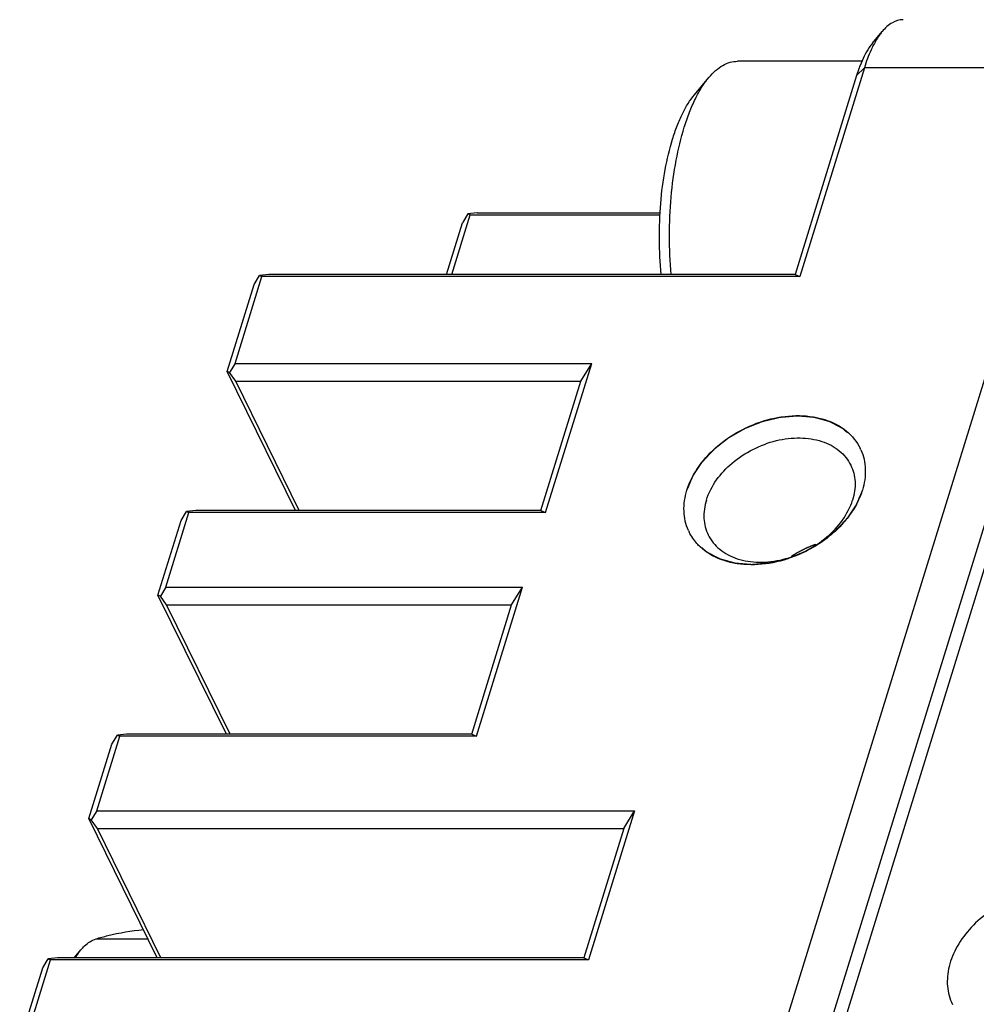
# Model space of a CAD drawing. Header units: millimetres. Extents: x 0 to 420, y 0 to 297.
# Tile 13 of 20: x 322 to 334, y 242 to 254. Entities that reach past the tile are written whole.
import ezdxf

# ---------------------------------------------------------------- set-up
doc = ezdxf.new("R2010")
doc.units = ezdxf.units.MM
doc.header["$LTSCALE"] = 23.1
doc.linetypes.add('HIDDEN', pattern=[0.2, 0.1, -0.1])
doc.layers.get('0').update_dxf_attribs({"linetype": 'CONTINUOUS'})
doc.layers.add('02___PRT_ALL_AXES', color=7, linetype='CONTINUOUS')
doc.layers.add('DEFAULT_2', color=8, linetype='HIDDEN')

msp = doc.modelspace()

# ---------------------------------------------------------------- linework, layer by layer
at = {"color": 7, "linetype": 'Continuous'}
for p, q in [((332.346, 253.764), (332.46, 253.9)), ((332.225, 253.549), (330.751, 253.549)), ((334.805, 253.473), (325.546, 223.511)), ((326.237, 223.511), (335.496, 253.473)), ((332.157, 253.38), (331.431, 251.03)), ((332.249, 253.473), (331.487, 251.005)), ((330.241, 253.152), (330.411, 253.356)), ((335.265, 253.24), (326.006, 223.277)), ((327.376, 251.03), (327.593, 251.733)), ((327.565, 251.745), (327.501, 251.64)), ((327.675, 251.757), (327.565, 251.745)), ((327.593, 251.733), (327.565, 251.745)), ((327.593, 251.733), (329.837, 251.733)), ((327.675, 251.757), (329.838, 251.757)), ((327.312, 251.03), (327.501, 251.64)), ((324.814, 249.977), (325.131, 251.005)), ((325.039, 250.912), (325.103, 251.017)), ((325.213, 251.03), (325.103, 251.017)), ((325.103, 251.017), (325.131, 251.005)), ((331.487, 251.005), (325.131, 251.005)), ((331.431, 251.03), (325.213, 251.03)), ((331.431, 251.03), (331.487, 251.005)), ((324.721, 249.884), (325.039, 250.912)), ((325.528, 248.239), (324.721, 249.884)), ((324.749, 249.872), (324.721, 249.884)), ((324.814, 249.977), (324.749, 249.872)), ((324.823, 249.766), (324.749, 249.872)), ((324.814, 249.977), (329.028, 249.977)), ((328.483, 248.215), (329.028, 249.977)), ((328.899, 249.766), (329.028, 249.977)), ((325.573, 248.239), (324.823, 249.766)), ((324.823, 249.766), (328.899, 249.766)), ((328.427, 248.239), (328.899, 249.766)), ((323.997, 247.334), (324.269, 248.215)), ((324.177, 248.122), (324.241, 248.227)), ((324.351, 248.239), (324.241, 248.227)), ((324.241, 248.227), (324.269, 248.215)), ((328.483, 248.215), (324.269, 248.215)), ((328.427, 248.239), (324.351, 248.239)), ((328.427, 248.239), (328.483, 248.215)), ((323.904, 247.24), (324.177, 248.122)), ((323.997, 247.334), (323.932, 247.228)), ((323.997, 247.334), (328.211, 247.334)), ((327.666, 245.571), (328.211, 247.334)), ((328.082, 247.123), (328.211, 247.334)), ((324.712, 245.595), (323.904, 247.24)), ((323.932, 247.228), (323.904, 247.24)), ((324.006, 247.123), (323.932, 247.228)), ((324.756, 245.595), (324.006, 247.123)), ((324.006, 247.123), (328.082, 247.123)), ((327.61, 245.595), (328.082, 247.123)), ((323.18, 244.69), (323.452, 245.571)), ((323.36, 245.478), (323.424, 245.583)), ((323.534, 245.595), (323.424, 245.583)), ((323.424, 245.583), (323.452, 245.571)), ((327.666, 245.571), (323.452, 245.571)), ((327.61, 245.595), (323.534, 245.595)), ((327.61, 245.595), (327.666, 245.571)), ((323.087, 244.597), (323.36, 245.478)), ((323.18, 244.69), (323.115, 244.584)), ((323.18, 244.69), (329.535, 244.69)), ((329.535, 244.69), (328.99, 242.927)), ((329.406, 244.479), (329.535, 244.69)), ((323.895, 242.952), (323.087, 244.597)), ((323.115, 244.584), (323.087, 244.597)), ((323.189, 244.479), (323.115, 244.584)), ((323.939, 242.952), (323.189, 244.479)), ((323.189, 244.479), (329.406, 244.479)), ((329.406, 244.479), (328.934, 242.952)), ((322.914, 242.952), (322.993, 243.046)), ((322.363, 242.046), (322.635, 242.927)), ((322.543, 242.834), (322.607, 242.939)), ((322.717, 242.952), (322.607, 242.939)), ((322.607, 242.939), (322.635, 242.927)), ((328.99, 242.927), (322.635, 242.927)), ((328.934, 242.952), (322.717, 242.952)), ((328.934, 242.952), (328.99, 242.927)), ((322.27, 241.953), (322.543, 242.834))]:
    msp.add_line(p, q, dxfattribs=at)
at = {"color": 9, "linetype": 'Continuous'}
for p, q in [((332.249, 253.473), (332.157, 253.38)), ((334.805, 253.473), (332.249, 253.473)), ((323.172, 243.176), (323.784, 243.176))]:
    msp.add_line(p, q, dxfattribs=at)
at = {"color": 7, "linetype": 'Continuous'}
for points, knots in [([(332.707, 254.04), (332.663, 254.04), (332.565, 254.01), (332.494, 253.941), (332.46, 253.9)], [0, 0, 0, 0, 0.451181, 1, 1, 1, 1]), ([(332.46, 253.9), (332.451, 253.889), (332.413, 253.84), (332.381, 253.787), (332.359, 253.745)], [0, 0, 0, 0, 0.231325, 1, 1, 1, 1]), ([(332.346, 253.764), (332.332, 253.747), (332.272, 253.665), (332.228, 253.573), (332.199, 253.5)], [0, 0, 0, 0, 0.220379, 1, 1, 1, 1]), ([(332.359, 253.745), (332.348, 253.725), (332.305, 253.637), (332.271, 253.545), (332.249, 253.473)], [0, 0, 0, 0, 0.231649, 1, 1, 1, 1]), ([(330.411, 253.356), (330.436, 253.386), (330.487, 253.439), (330.572, 253.502), (330.66, 253.54), (330.721, 253.549), (330.751, 253.549)], [0, 0, 0, 0, 0.289876, 0.54772, 0.780758, 1, 1, 1, 1]), ([(332.199, 253.5), (332.195, 253.49), (332.18, 253.451), (332.166, 253.41), (332.157, 253.38)], [0, 0, 0, 0, 0.242623, 1, 1, 1, 1]), ([(330.122, 252.769), (330.14, 252.829), (330.179, 252.943), (330.248, 253.102), (330.324, 253.239), (330.381, 253.32), (330.411, 253.356)], [0, 0, 0, 0, 0.286512, 0.549625, 0.787604, 1, 1, 1, 1]), ([(329.983, 252.629), (329.999, 252.682), (330.035, 252.784), (330.096, 252.926), (330.163, 253.048), (330.214, 253.12), (330.241, 253.152)], [0, 0, 0, 0, 0.286512, 0.549625, 0.787604, 1, 1, 1, 1]), ([(329.968, 251.028), (329.954, 251.18), (329.941, 251.486), (329.96, 251.938), (330.017, 252.367), (330.082, 252.641), (330.122, 252.769)], [0, 0, 0, 0, 0.260726, 0.521469, 0.771262, 1, 1, 1, 1]), ([(329.85, 251.029), (329.837, 251.168), (329.822, 251.448), (329.837, 251.864), (329.887, 252.259), (329.947, 252.511), (329.983, 252.629)], [0, 0, 0, 0, 0.259834, 0.520746, 0.771065, 1, 1, 1, 1]), ([(331.389, 247.699), (331.395, 247.703), (331.403, 247.708), (331.414, 247.715), (331.421, 247.719), (331.426, 247.723), (331.43, 247.725), (331.432, 247.726), (331.434, 247.727), (331.435, 247.728), (331.437, 247.729), (331.44, 247.731), (331.444, 247.733), (331.45, 247.736), (331.457, 247.741), (331.466, 247.746), (331.473, 247.75), (331.478, 247.752), (331.479, 247.753), (331.481, 247.754), (331.482, 247.755), (331.485, 247.756), (331.489, 247.758), (331.494, 247.761), (331.502, 247.765), (331.509, 247.769), (331.515, 247.772), (331.519, 247.774), (331.523, 247.776), (331.525, 247.777), (331.527, 247.778), (331.528, 247.779), (331.529, 247.779), (331.53, 247.78), (331.533, 247.781), (331.537, 247.783), (331.542, 247.785), (331.548, 247.788), (331.556, 247.792), (331.564, 247.796), (331.57, 247.799), (331.574, 247.801), (331.577, 247.802), (331.58, 247.803), (331.586, 247.806), (331.594, 247.809), (331.604, 247.813), (331.613, 247.817), (331.621, 247.82), (331.627, 247.823), (331.63, 247.824), (331.633, 247.825), (331.637, 247.827), (331.644, 247.829), (331.652, 247.832), (331.665, 247.837), (331.674, 247.84), (331.681, 247.843)], [0, 0, 0, 0, 0.0625, 0.09375, 0.125, 0.140625, 0.15625, 0.164062, 0.167969, 0.171875, 0.179688, 0.1875, 0.203125, 0.21875, 0.25, 0.28125, 0.3125, 0.320312, 0.328125, 0.332031, 0.335938, 0.34375, 0.359375, 0.375, 0.40625, 0.4375, 0.453125, 0.46875, 0.484375, 0.492188, 0.496094, 0.5, 0.503906, 0.507812, 0.515625, 0.53125, 0.546875, 0.5625, 0.59375, 0.625, 0.640625, 0.65625, 0.664062, 0.671875, 0.6875, 0.71875, 0.75, 0.78125, 0.8125, 0.828125, 0.835938, 0.84375, 0.859375, 0.875, 0.90625, 0.9375, 1, 1, 1, 1]), ([(334.573, 243.779), (334.377, 243.779), (333.981, 243.686), (333.569, 243.402), (333.341, 243.099), (333.241, 242.859), (333.217, 242.619), (333.258, 242.468), (333.29, 242.402)], [0, 0, 0, 0, 0.270319, 0.544482, 0.672476, 0.790267, 0.898223, 1, 1, 1, 1]), ([(323.172, 243.176), (323.218, 243.19), (323.402, 243.241), (323.59, 243.273), (323.731, 243.285)], [0, 0, 0, 0, 0.253519, 1, 1, 1, 1]), ([(322.993, 243.046), (323.007, 243.062), (323.057, 243.117), (323.121, 243.161), (323.172, 243.176)], [0, 0, 0, 0, 0.283536, 1, 1, 1, 1]), ([(322.928, 242.955), (322.933, 242.963), (322.953, 242.995), (322.975, 243.025), (322.993, 243.046)], [0, 0, 0, 0, 0.262339, 1, 1, 1, 1])]:
    msp.add_open_spline(points, degree=3, knots=knots, dxfattribs=at)
at = {"layer": '02___PRT_ALL_AXES', "color": 7, "linetype": 'Continuous'}
for centre, radius, start, end in [((331.676, 248.717), 0.584, 24.0782, 26.0979), ((330.703, 248.241), 0.584, 204.0782, 206.0979), ((330.859, 249.153), 1.562, 296.3626, 297.6048)]:
    msp.add_arc(centre, radius, start, end, dxfattribs=at)
for points, knots in [([(330.153, 248.479), (330.216, 248.682), (330.431, 248.963), (330.807, 249.21), (331.137, 249.334), (331.473, 249.375), (331.785, 249.329), (332.044, 249.197), (332.162, 249.052), (332.2, 248.974)], [0, 0, 0, 0, 0.251356, 0.390699, 0.530441, 0.664097, 0.786871, 0.897547, 1, 1, 1, 1]), ([(330.383, 248.363), (330.436, 248.532), (330.614, 248.766), (330.927, 248.971), (331.203, 249.075), (331.483, 249.109), (331.743, 249.071), (331.958, 248.961), (332.057, 248.84), (332.088, 248.776)], [0, 0, 0, 0, 0.25134, 0.39067, 0.530409, 0.66407, 0.786857, 0.897548, 1, 1, 1, 1]), ([(332.209, 248.956), (332.24, 248.884), (332.276, 248.722), (332.25, 248.559), (332.226, 248.479)], [0, 0, 0, 0, 0.482793, 1, 1, 1, 1]), ([(332.088, 248.776), (332.118, 248.715), (332.153, 248.574), (332.132, 248.432), (332.11, 248.363)], [0, 0, 0, 0, 0.482644, 1, 1, 1, 1]), ([(330.171, 248.003), (330.139, 248.074), (330.103, 248.236), (330.129, 248.399), (330.153, 248.479)], [0, 0, 0, 0, 0.482793, 1, 1, 1, 1]), ([(332.226, 248.479), (332.222, 248.467), (332.206, 248.419), (332.186, 248.372), (332.169, 248.338)], [0, 0, 0, 0, 0.2447, 1, 1, 1, 1]), ([(330.383, 248.363), (330.362, 248.293), (330.34, 248.151), (330.375, 248.01), (330.405, 247.95)], [0, 0, 0, 0, 0.517356, 1, 1, 1, 1]), ([(330.405, 247.95), (330.437, 247.885), (330.536, 247.764), (330.751, 247.654), (331.011, 247.616), (331.291, 247.651), (331.566, 247.754), (331.879, 247.959), (332.058, 248.193), (332.11, 248.363)], [0, 0, 0, 0, 0.102452, 0.213143, 0.33593, 0.469591, 0.60933, 0.74866, 1, 1, 1, 1]), ([(332.169, 248.338), (332.164, 248.329), (332.145, 248.292), (332.124, 248.257), (332.107, 248.231)], [0, 0, 0, 0, 0.246437, 1, 1, 1, 1]), ([(332.107, 248.231), (332.076, 248.184), (331.933, 247.997), (331.741, 247.851), (331.583, 247.769)], [0, 0, 0, 0, 0.239504, 1, 1, 1, 1]), ([(330.311, 247.808), (330.297, 247.82), (330.246, 247.873), (330.204, 247.935), (330.179, 247.984)], [0, 0, 0, 0, 0.254024, 1, 1, 1, 1]), ([(331.553, 247.753), (331.444, 247.699), (331.219, 247.618), (330.875, 247.583), (330.559, 247.639), (330.381, 247.743), (330.311, 247.808)], [0, 0, 0, 0, 0.277428, 0.541598, 0.782947, 1, 1, 1, 1])]:
    msp.add_open_spline(points, degree=3, knots=knots, dxfattribs=at)
at = {"layer": 'DEFAULT_2', "color": 8, "linetype": 'HIDDEN'}
for points in [[(330.153, 248.479), (330.159, 248.493), (330.169, 248.515), (330.181, 248.543), (330.19, 248.565), (330.197, 248.583), (330.203, 248.597), (330.208, 248.608), (330.212, 248.616), (330.215, 248.624), (330.217, 248.629), (330.219, 248.634), (330.221, 248.639), (330.223, 248.642), (330.224, 248.645), (330.225, 248.647), (330.225, 248.649), (330.226, 248.65), (330.226, 248.65), (330.226, 248.651), (330.227, 248.652), (330.228, 248.653), (330.229, 248.655), (330.231, 248.658), (330.233, 248.661), (330.236, 248.666), (330.24, 248.671), (330.243, 248.676), (330.248, 248.683), (330.253, 248.691), (330.26, 248.702), (330.269, 248.715), (330.281, 248.733), (330.292, 248.75), (330.301, 248.763), (330.308, 248.774), (330.315, 248.784), (330.321, 248.793), (330.325, 248.8), (330.328, 248.804), (330.33, 248.807), (330.332, 248.81), (330.333, 248.812), (330.334, 248.813), (330.335, 248.814), (330.335, 248.815), (330.336, 248.816), (330.337, 248.816), (330.338, 248.818), (330.34, 248.82), (330.342, 248.822), (330.345, 248.825), (330.349, 248.829), (330.355, 248.836), (330.362, 248.843), (330.371, 248.853), (330.38, 248.862), (330.392, 248.875), (330.406, 248.891), (330.421, 248.907), (330.433, 248.919), (330.442, 248.929), (330.451, 248.938), (330.458, 248.946), (330.464, 248.953), (330.468, 248.957), (330.471, 248.96), (330.473, 248.962), (330.475, 248.964), (330.476, 248.965), (330.477, 248.966), (330.477, 248.967), (330.478, 248.967), (330.479, 248.968), (330.48, 248.969), (330.483, 248.971), (330.485, 248.973), (330.489, 248.976), (330.493, 248.979), (330.501, 248.985), (330.51, 248.992), (330.52, 249.001), (330.531, 249.009), (330.545, 249.02), (330.563, 249.035), (330.581, 249.049), (330.596, 249.06), (330.606, 249.068), (330.617, 249.077), (330.626, 249.084), (330.633, 249.09), (330.638, 249.093), (330.641, 249.096), (330.644, 249.098), (330.646, 249.1), (330.648, 249.101), (330.649, 249.102), (330.649, 249.102), (330.65, 249.103), (330.651, 249.103), (330.653, 249.104), (330.655, 249.106), (330.658, 249.107), (330.662, 249.11), (330.667, 249.112), (330.675, 249.117), (330.685, 249.123), (330.697, 249.13), (330.709, 249.136), (330.725, 249.145), (330.744, 249.157), (330.764, 249.168), (330.78, 249.177), (330.792, 249.184), (330.804, 249.191), (330.814, 249.197), (330.822, 249.201), (330.827, 249.204), (330.831, 249.206), (330.834, 249.208), (330.836, 249.209), (330.838, 249.21), (330.839, 249.211), (330.839, 249.211), (330.84, 249.212), (330.841, 249.212), (330.843, 249.213), (330.846, 249.214), (330.849, 249.215), (330.853, 249.217), (330.859, 249.219), (330.867, 249.222), (330.878, 249.227), (330.89, 249.232), (330.903, 249.237), (330.92, 249.244), (330.941, 249.252), (330.962, 249.261), (330.979, 249.267), (330.992, 249.272), (331.005, 249.277), (331.015, 249.282), (331.024, 249.285), (331.029, 249.287), (331.033, 249.289), (331.036, 249.29), (331.039, 249.291), (331.041, 249.292), (331.042, 249.292), (331.043, 249.293), (331.044, 249.293), (331.045, 249.293), (331.047, 249.294), (331.049, 249.294), (331.053, 249.295), (331.057, 249.296), (331.062, 249.297), (331.071, 249.3), (331.082, 249.302), (331.095, 249.305), (331.108, 249.308), (331.125, 249.313), (331.147, 249.318), (331.169, 249.323), (331.186, 249.327), (331.199, 249.33), (331.213, 249.334), (331.223, 249.336), (331.232, 249.338), (331.238, 249.34), (331.242, 249.341), (331.245, 249.341), (331.248, 249.342), (331.25, 249.343), (331.251, 249.343), (331.252, 249.343), (331.253, 249.343), (331.254, 249.343), (331.256, 249.343), (331.258, 249.344), (331.262, 249.344), (331.266, 249.344), (331.271, 249.345), (331.28, 249.345), (331.291, 249.346), (331.304, 249.347), (331.317, 249.348), (331.335, 249.35), (331.357, 249.352), (331.379, 249.353), (331.396, 249.355), (331.409, 249.356), (331.42, 249.357), (331.429, 249.358), (331.436, 249.358), (331.442, 249.359), (331.448, 249.359), (331.452, 249.36), (331.455, 249.36), (331.458, 249.36), (331.46, 249.36), (331.461, 249.36), (331.462, 249.36), (331.463, 249.36), (331.464, 249.36), (331.465, 249.36), (331.468, 249.36), (331.471, 249.36), (331.475, 249.359), (331.48, 249.359), (331.486, 249.358), (331.493, 249.358), (331.501, 249.357), (331.511, 249.356), (331.523, 249.355), (331.54, 249.354), (331.56, 249.352), (331.58, 249.35), (331.597, 249.349), (331.609, 249.348), (331.619, 249.347), (331.627, 249.346), (331.633, 249.346), (331.64, 249.345), (331.645, 249.345), (331.649, 249.344), (331.652, 249.344), (331.654, 249.344), (331.656, 249.344), (331.657, 249.344), (331.658, 249.344), (331.659, 249.343), (331.66, 249.343), (331.661, 249.343), (331.664, 249.342), (331.666, 249.341), (331.67, 249.34), (331.675, 249.339), (331.68, 249.337), (331.686, 249.336), (331.693, 249.334), (331.703, 249.331), (331.714, 249.328), (331.729, 249.324), (331.747, 249.319), (331.766, 249.314), (331.781, 249.309), (331.792, 249.306), (331.801, 249.304), (331.808, 249.302), (331.814, 249.3), (331.82, 249.299), (331.824, 249.297), (331.828, 249.296), (331.83, 249.296), (331.832, 249.295), (331.833, 249.295), (331.835, 249.294), (331.836, 249.294), (331.836, 249.294), (331.837, 249.294), (331.838, 249.293), (331.839, 249.293), (331.84, 249.292), (331.841, 249.291), (331.843, 249.29), (331.847, 249.288), (331.851, 249.286), (331.855, 249.284), (331.86, 249.281), (331.867, 249.278), (331.875, 249.274), (331.884, 249.269), (331.897, 249.262), (331.913, 249.254), (331.929, 249.245), (331.942, 249.238), (331.951, 249.233), (331.959, 249.229), (331.966, 249.226), (331.971, 249.223), (331.975, 249.221), (331.979, 249.219), (331.983, 249.217), (331.985, 249.216), (331.986, 249.215), (331.987, 249.214), (331.988, 249.214), (331.989, 249.214), (331.99, 249.213), (331.99, 249.213), (331.99, 249.213), (331.99, 249.213), (331.991, 249.212), (331.992, 249.211), (331.993, 249.211), (331.994, 249.209), (331.996, 249.208), (331.998, 249.206), (332.002, 249.203), (332.005, 249.199), (332.009, 249.196), (332.015, 249.191), (332.021, 249.185), (332.029, 249.178), (332.039, 249.169), (332.052, 249.158), (332.065, 249.146), (332.076, 249.137), (332.084, 249.13), (332.09, 249.124), (332.095, 249.12), (332.099, 249.116), (332.103, 249.113), (332.106, 249.11), (332.109, 249.107), (332.111, 249.106), (332.112, 249.105), (332.113, 249.104), (332.114, 249.103), (332.114, 249.103), (332.115, 249.102), (332.115, 249.102), (332.115, 249.102), (332.115, 249.102), (332.116, 249.101), (332.116, 249.1), (332.117, 249.099), (332.118, 249.098), (332.119, 249.096), (332.121, 249.093), (332.123, 249.09), (332.126, 249.086), (332.128, 249.081), (332.132, 249.076), (332.137, 249.069), (332.142, 249.061), (332.149, 249.05), (332.158, 249.036), (332.168, 249.022), (332.175, 249.011), (332.18, 249.003), (332.185, 248.996), (332.188, 248.99), (332.191, 248.986), (332.194, 248.982), (332.196, 248.978), (332.198, 248.976), (332.199, 248.974), (332.2, 248.972), (332.201, 248.971), (332.201, 248.971), (332.202, 248.97), (332.202, 248.97), (332.202, 248.969), (332.202, 248.969), (332.202, 248.969), (332.203, 248.968), (332.203, 248.967), (332.203, 248.966), (332.204, 248.964), (332.204, 248.962), (332.205, 248.959), (332.207, 248.955), (332.208, 248.95), (332.21, 248.946), (332.212, 248.939), (332.214, 248.931), (332.217, 248.922), (332.221, 248.909), (332.226, 248.894), (332.232, 248.878), (332.236, 248.865), (332.239, 248.856), (332.241, 248.848), (332.243, 248.841), (332.245, 248.837), (332.246, 248.832), (332.248, 248.828), (332.249, 248.825), (332.249, 248.823), (332.25, 248.821), (332.25, 248.82), (332.25, 248.819), (332.251, 248.818), (332.251, 248.818), (332.251, 248.818), (332.251, 248.817), (332.251, 248.817), (332.251, 248.816), (332.251, 248.815), (332.251, 248.814), (332.251, 248.812), (332.251, 248.81), (332.251, 248.807), (332.252, 248.802), (332.252, 248.797), (332.252, 248.792), (332.253, 248.785), (332.253, 248.777), (332.253, 248.766), (332.254, 248.753), (332.255, 248.736), (332.256, 248.718), (332.257, 248.705), (332.257, 248.694), (332.258, 248.686), (332.258, 248.679), (332.258, 248.674), (332.258, 248.669), (332.259, 248.664), (332.259, 248.661), (332.259, 248.659), (332.259, 248.657), (332.259, 248.656), (332.259, 248.655), (332.259, 248.654), (332.259, 248.654), (332.259, 248.653), (332.259, 248.653), (332.259, 248.653), (332.259, 248.652), (332.259, 248.651), (332.258, 248.649), (332.258, 248.647), (332.258, 248.645), (332.257, 248.642), (332.256, 248.637), (332.255, 248.632), (332.254, 248.626), (332.253, 248.619), (332.251, 248.61), (332.249, 248.599), (332.246, 248.584), (332.242, 248.566), (332.238, 248.544), (332.233, 248.515), (332.229, 248.494), (332.226, 248.479)], [(332.226, 248.479), (332.22, 248.465), (332.211, 248.443), (332.199, 248.415), (332.189, 248.394), (332.182, 248.376), (332.176, 248.361), (332.171, 248.351), (332.168, 248.342), (332.164, 248.335), (332.162, 248.329), (332.16, 248.324), (332.158, 248.32), (332.157, 248.316), (332.155, 248.313), (332.154, 248.311), (332.154, 248.31), (332.153, 248.309), (332.153, 248.308), (332.153, 248.307), (332.152, 248.306), (332.151, 248.305), (332.15, 248.303), (332.148, 248.3), (332.146, 248.297), (332.143, 248.293), (332.139, 248.287), (332.136, 248.282), (332.132, 248.275), (332.126, 248.267), (332.119, 248.257), (332.11, 248.243), (332.098, 248.226), (332.087, 248.208), (332.078, 248.195), (332.071, 248.184), (332.064, 248.174), (332.059, 248.166), (332.054, 248.159), (332.051, 248.154), (332.049, 248.151), (332.047, 248.148), (332.046, 248.146), (332.045, 248.145), (332.044, 248.144), (332.044, 248.143), (332.043, 248.143), (332.043, 248.142), (332.041, 248.141), (332.039, 248.139), (332.037, 248.136), (332.034, 248.133), (332.031, 248.129), (332.025, 248.123), (332.017, 248.115), (332.008, 248.105), (331.999, 248.096), (331.988, 248.083), (331.973, 248.067), (331.958, 248.052), (331.946, 248.039), (331.937, 248.029), (331.929, 248.02), (331.921, 248.012), (331.915, 248.006), (331.912, 248.002), (331.909, 247.999), (331.906, 247.996), (331.905, 247.994), (331.903, 247.993), (331.902, 247.992), (331.902, 247.991), (331.901, 247.991), (331.9, 247.99), (331.899, 247.989), (331.897, 247.987), (331.894, 247.985), (331.89, 247.982), (331.886, 247.979), (331.879, 247.973), (331.87, 247.966), (331.859, 247.958), (331.848, 247.949), (331.834, 247.938), (331.816, 247.924), (331.798, 247.91), (331.784, 247.898), (331.773, 247.89), (331.762, 247.881), (331.753, 247.874), (331.746, 247.869), (331.741, 247.865), (331.738, 247.862), (331.735, 247.86), (331.733, 247.858), (331.731, 247.857), (331.73, 247.857), (331.73, 247.856), (331.729, 247.856), (331.728, 247.855), (331.726, 247.854), (331.724, 247.853), (331.721, 247.851), (331.717, 247.849), (331.712, 247.846), (331.704, 247.841), (331.694, 247.836), (331.682, 247.829), (331.67, 247.822), (331.655, 247.813), (331.635, 247.801), (331.615, 247.79), (331.599, 247.781), (331.587, 247.774), (331.575, 247.767), (331.565, 247.762), (331.558, 247.757), (331.553, 247.754), (331.549, 247.752), (331.546, 247.75), (331.543, 247.749), (331.541, 247.748), (331.54, 247.747), (331.54, 247.747), (331.539, 247.747), (331.538, 247.746), (331.536, 247.745), (331.533, 247.744), (331.53, 247.743), (331.526, 247.741), (331.521, 247.739), (331.512, 247.736), (331.502, 247.732), (331.489, 247.727), (331.476, 247.721), (331.459, 247.715), (331.438, 247.706), (331.417, 247.698), (331.4, 247.691), (331.387, 247.686), (331.374, 247.681), (331.364, 247.677), (331.355, 247.673), (331.35, 247.671), (331.346, 247.669), (331.343, 247.668), (331.34, 247.667), (331.338, 247.666), (331.337, 247.666), (331.336, 247.666), (331.336, 247.665), (331.334, 247.665), (331.333, 247.665), (331.33, 247.664), (331.327, 247.663), (331.322, 247.662), (331.317, 247.661), (331.308, 247.659), (331.297, 247.656), (331.284, 247.653), (331.271, 247.65), (331.254, 247.646), (331.232, 247.64), (331.21, 247.635), (331.193, 247.631), (331.18, 247.628), (331.167, 247.625), (331.156, 247.622), (331.147, 247.62), (331.142, 247.619), (331.137, 247.618), (331.134, 247.617), (331.131, 247.616), (331.129, 247.616), (331.128, 247.615), (331.127, 247.615), (331.127, 247.615), (331.126, 247.615), (331.124, 247.615), (331.121, 247.615), (331.118, 247.614), (331.113, 247.614), (331.108, 247.614), (331.099, 247.613), (331.088, 247.612), (331.075, 247.611), (331.062, 247.61), (331.044, 247.608), (331.022, 247.607), (331, 247.605), (330.983, 247.603), (330.97, 247.602), (330.959, 247.601), (330.95, 247.601), (330.944, 247.6), (330.937, 247.6), (330.931, 247.599), (330.927, 247.599), (330.924, 247.598), (330.921, 247.598), (330.919, 247.598), (330.918, 247.598), (330.917, 247.598), (330.916, 247.598), (330.915, 247.598), (330.914, 247.598), (330.911, 247.598), (330.908, 247.599), (330.904, 247.599), (330.899, 247.599), (330.893, 247.6), (330.887, 247.601), (330.878, 247.601), (330.868, 247.602), (330.856, 247.603), (330.84, 247.605), (330.819, 247.606), (330.799, 247.608), (330.782, 247.609), (330.77, 247.61), (330.76, 247.611), (330.752, 247.612), (330.746, 247.613), (330.74, 247.613), (330.734, 247.614), (330.73, 247.614), (330.727, 247.614), (330.725, 247.614), (330.723, 247.615), (330.722, 247.615), (330.721, 247.615), (330.72, 247.615), (330.72, 247.615), (330.718, 247.616), (330.716, 247.616), (330.713, 247.617), (330.709, 247.618), (330.704, 247.619), (330.699, 247.621), (330.693, 247.622), (330.686, 247.625), (330.677, 247.627), (330.665, 247.63), (330.651, 247.634), (330.632, 247.64), (330.613, 247.645), (330.599, 247.649), (330.588, 247.652), (330.578, 247.655), (330.571, 247.657), (330.565, 247.658), (330.56, 247.66), (330.555, 247.661), (330.551, 247.662), (330.549, 247.663), (330.547, 247.663), (330.546, 247.664), (330.545, 247.664), (330.544, 247.664), (330.543, 247.664), (330.542, 247.665), (330.542, 247.665), (330.541, 247.666), (330.539, 247.666), (330.538, 247.667), (330.536, 247.668), (330.533, 247.67), (330.529, 247.672), (330.524, 247.674), (330.519, 247.677), (330.513, 247.68), (330.505, 247.685), (330.495, 247.69), (330.482, 247.696), (330.466, 247.705), (330.45, 247.713), (330.437, 247.72), (330.428, 247.725), (330.42, 247.729), (330.413, 247.733), (330.409, 247.735), (330.404, 247.738), (330.4, 247.74), (330.397, 247.741), (330.395, 247.742), (330.393, 247.743), (330.392, 247.744), (330.391, 247.744), (330.39, 247.745), (330.39, 247.745), (330.389, 247.745), (330.389, 247.745), (330.389, 247.746), (330.388, 247.746), (330.387, 247.747), (330.386, 247.748), (330.385, 247.749), (330.383, 247.75), (330.381, 247.753), (330.378, 247.756), (330.374, 247.759), (330.37, 247.762), (330.365, 247.767), (330.358, 247.773), (330.35, 247.78), (330.34, 247.789), (330.327, 247.801), (330.314, 247.812), (330.303, 247.821), (330.296, 247.828), (330.289, 247.834), (330.284, 247.839), (330.28, 247.842), (330.276, 247.846), (330.273, 247.848), (330.27, 247.851), (330.269, 247.852), (330.267, 247.853), (330.266, 247.854), (330.265, 247.855), (330.265, 247.855), (330.265, 247.856), (330.264, 247.856), (330.264, 247.856), (330.264, 247.857), (330.264, 247.857), (330.263, 247.858), (330.262, 247.859), (330.261, 247.86), (330.26, 247.862), (330.258, 247.865), (330.256, 247.868), (330.253, 247.873), (330.251, 247.877), (330.247, 247.882), (330.242, 247.889), (330.237, 247.898), (330.23, 247.909), (330.221, 247.922), (330.212, 247.936), (330.204, 247.947), (330.199, 247.956), (330.194, 247.963), (330.191, 247.968), (330.188, 247.972), (330.185, 247.976), (330.183, 247.98), (330.181, 247.983), (330.18, 247.984), (330.179, 247.986), (330.178, 247.987), (330.178, 247.988), (330.177, 247.988), (330.177, 247.989), (330.177, 247.989), (330.177, 247.989), (330.177, 247.99), (330.177, 247.99), (330.176, 247.991), (330.176, 247.992), (330.175, 247.994), (330.175, 247.996), (330.174, 247.999), (330.172, 248.003), (330.171, 248.008), (330.169, 248.013), (330.167, 248.019), (330.165, 248.027), (330.162, 248.036), (330.158, 248.049), (330.153, 248.065), (330.148, 248.08), (330.144, 248.093), (330.14, 248.103), (330.138, 248.11), (330.136, 248.117), (330.134, 248.122), (330.133, 248.126), (330.132, 248.13), (330.131, 248.133), (330.13, 248.135), (330.129, 248.137), (330.129, 248.138), (330.129, 248.139), (330.129, 248.14), (330.128, 248.14), (330.128, 248.14), (330.128, 248.141), (330.128, 248.141), (330.128, 248.142), (330.128, 248.143), (330.128, 248.144), (330.128, 248.146), (330.128, 248.148), (330.128, 248.152), (330.128, 248.156), (330.127, 248.161), (330.127, 248.166), (330.127, 248.173), (330.126, 248.182), (330.126, 248.192), (330.125, 248.206), (330.124, 248.223), (330.123, 248.24), (330.123, 248.254), (330.122, 248.264), (330.122, 248.272), (330.121, 248.279), (330.121, 248.284), (330.121, 248.29), (330.121, 248.294), (330.12, 248.297), (330.12, 248.299), (330.12, 248.301), (330.12, 248.302), (330.12, 248.303), (330.12, 248.304), (330.12, 248.305), (330.12, 248.305), (330.12, 248.305), (330.12, 248.306), (330.12, 248.307), (330.121, 248.308), (330.121, 248.309), (330.121, 248.311), (330.122, 248.313), (330.122, 248.317), (330.123, 248.321), (330.124, 248.327), (330.125, 248.332), (330.127, 248.339), (330.128, 248.348), (330.13, 248.359), (330.133, 248.374), (330.137, 248.392), (330.141, 248.414), (330.146, 248.443), (330.151, 248.465), (330.153, 248.479)]]:
    msp.add_open_spline(points, degree=3, knots=[0, 0, 0, 0, 0.015625, 0.023438, 0.03125, 0.039062, 0.042969, 0.046875, 0.050781, 0.052734, 0.054688, 0.056641, 0.058594, 0.05957, 0.060547, 0.061523, 0.062012, 0.062256, 0.0625, 0.062744, 0.062988, 0.063477, 0.064453, 0.06543, 0.066406, 0.068359, 0.070312, 0.072266, 0.074219, 0.078125, 0.082031, 0.085938, 0.09375, 0.101562, 0.105469, 0.109375, 0.113281, 0.117188, 0.119141, 0.121094, 0.12207, 0.123047, 0.124023, 0.124512, 0.124756, 0.125, 0.125244, 0.125488, 0.125977, 0.126953, 0.12793, 0.128906, 0.130859, 0.132812, 0.136719, 0.140625, 0.144531, 0.148438, 0.15625, 0.164062, 0.167969, 0.171875, 0.175781, 0.179688, 0.181641, 0.183594, 0.18457, 0.185547, 0.186523, 0.187012, 0.187256, 0.1875, 0.187744, 0.187988, 0.188477, 0.189453, 0.19043, 0.191406, 0.193359, 0.195312, 0.199219, 0.203125, 0.207031, 0.210938, 0.21875, 0.226562, 0.230469, 0.234375, 0.238281, 0.242188, 0.244141, 0.246094, 0.24707, 0.248047, 0.249023, 0.249512, 0.249756, 0.25, 0.250244, 0.250488, 0.250977, 0.251953, 0.25293, 0.253906, 0.255859, 0.257812, 0.261719, 0.265625, 0.269531, 0.273438, 0.28125, 0.289062, 0.292969, 0.296875, 0.300781, 0.304688, 0.306641, 0.308594, 0.30957, 0.310547, 0.311523, 0.312012, 0.312256, 0.3125, 0.312744, 0.312988, 0.313477, 0.314453, 0.31543, 0.316406, 0.318359, 0.320312, 0.324219, 0.328125, 0.332031, 0.335938, 0.34375, 0.351562, 0.355469, 0.359375, 0.363281, 0.367188, 0.369141, 0.371094, 0.37207, 0.373047, 0.374023, 0.374512, 0.374756, 0.375, 0.375244, 0.375488, 0.375977, 0.376953, 0.37793, 0.378906, 0.380859, 0.382812, 0.386719, 0.390625, 0.394531, 0.398438, 0.40625, 0.414062, 0.417969, 0.421875, 0.425781, 0.429688, 0.431641, 0.433594, 0.43457, 0.435547, 0.436523, 0.437012, 0.437256, 0.4375, 0.437744, 0.437988, 0.438477, 0.439453, 0.44043, 0.441406, 0.443359, 0.445312, 0.449219, 0.453125, 0.457031, 0.460938, 0.46875, 0.476562, 0.480469, 0.484375, 0.488281, 0.490234, 0.492188, 0.494141, 0.496094, 0.49707, 0.498047, 0.499023, 0.499512, 0.499756, 0.5, 0.500244, 0.500488, 0.500977, 0.501953, 0.50293, 0.503906, 0.505859, 0.507812, 0.509766, 0.511719, 0.515625, 0.519531, 0.523438, 0.53125, 0.539062, 0.542969, 0.546875, 0.550781, 0.552734, 0.554688, 0.556641, 0.558594, 0.55957, 0.560547, 0.561523, 0.562012, 0.562256, 0.5625, 0.562744, 0.562988, 0.563477, 0.564453, 0.56543, 0.566406, 0.568359, 0.570312, 0.572266, 0.574219, 0.578125, 0.582031, 0.585938, 0.59375, 0.601562, 0.605469, 0.609375, 0.613281, 0.615234, 0.617188, 0.619141, 0.621094, 0.62207, 0.623047, 0.623535, 0.624023, 0.624512, 0.624756, 0.625, 0.625244, 0.625488, 0.625977, 0.626465, 0.626953, 0.62793, 0.628906, 0.630859, 0.632812, 0.634766, 0.636719, 0.640625, 0.644531, 0.648438, 0.65625, 0.664062, 0.667969, 0.671875, 0.675781, 0.677734, 0.679688, 0.681641, 0.683594, 0.68457, 0.685547, 0.686035, 0.686523, 0.687012, 0.687256, 0.687378, 0.6875, 0.687622, 0.687744, 0.687988, 0.688477, 0.688965, 0.689453, 0.69043, 0.691406, 0.693359, 0.695312, 0.697266, 0.699219, 0.703125, 0.707031, 0.710938, 0.71875, 0.726562, 0.730469, 0.734375, 0.738281, 0.740234, 0.742188, 0.744141, 0.746094, 0.74707, 0.748047, 0.748535, 0.749023, 0.749512, 0.749756, 0.749878, 0.75, 0.750122, 0.750244, 0.750488, 0.750977, 0.751465, 0.751953, 0.75293, 0.753906, 0.755859, 0.757812, 0.759766, 0.761719, 0.765625, 0.769531, 0.773438, 0.78125, 0.789062, 0.792969, 0.796875, 0.800781, 0.802734, 0.804688, 0.806641, 0.808594, 0.80957, 0.810547, 0.811035, 0.811523, 0.812012, 0.812256, 0.812378, 0.8125, 0.812622, 0.812744, 0.812988, 0.813477, 0.813965, 0.814453, 0.81543, 0.816406, 0.818359, 0.820312, 0.822266, 0.824219, 0.828125, 0.832031, 0.835938, 0.84375, 0.851562, 0.855469, 0.859375, 0.863281, 0.865234, 0.867188, 0.869141, 0.871094, 0.87207, 0.873047, 0.873535, 0.874023, 0.874512, 0.874756, 0.874878, 0.875, 0.875122, 0.875244, 0.875488, 0.875977, 0.876465, 0.876953, 0.87793, 0.878906, 0.880859, 0.882812, 0.884766, 0.886719, 0.890625, 0.894531, 0.898438, 0.90625, 0.914062, 0.917969, 0.921875, 0.925781, 0.927734, 0.929688, 0.931641, 0.933594, 0.93457, 0.935547, 0.936035, 0.936523, 0.937012, 0.937256, 0.937378, 0.9375, 0.937622, 0.937744, 0.937988, 0.938477, 0.938965, 0.939453, 0.94043, 0.941406, 0.943359, 0.945312, 0.947266, 0.949219, 0.953125, 0.957031, 0.960938, 0.96875, 0.976562, 0.984375, 1, 1, 1, 1], dxfattribs=at)

doc.saveas('drawing.dxf')
